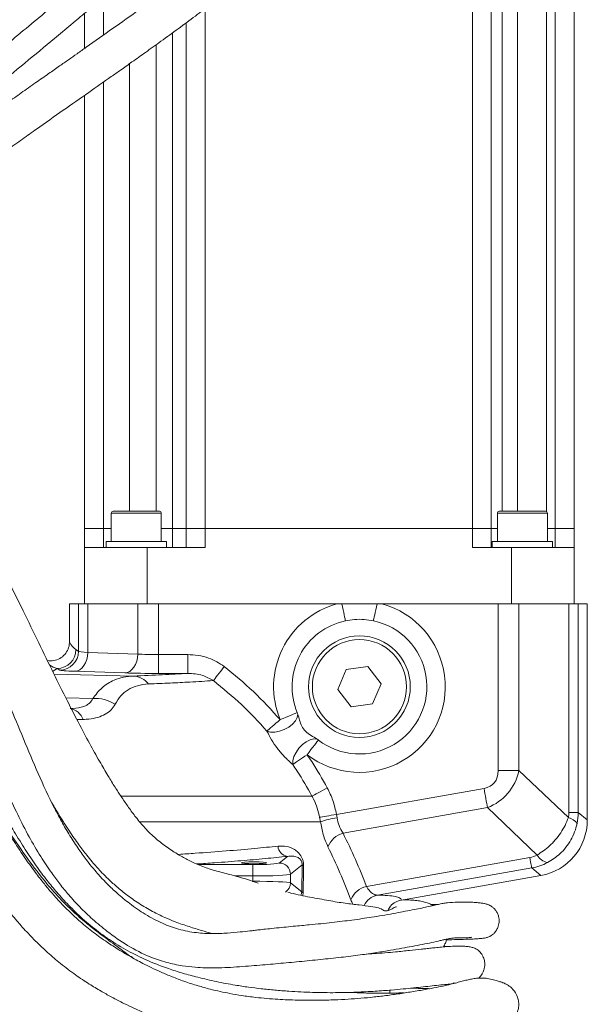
# Model space of a CAD drawing. Header units: millimetres. Extents: x 0 to 8410, y 0 to 5940.
# Tile 77 of 180: x 3820 to 3971, y 2914 to 3176. Entities that reach past the tile are written whole.
import ezdxf

# ---------------------------------------------------------------- set-up
doc = ezdxf.new("R2010")
doc.units = ezdxf.units.MM
doc.header["$LTSCALE"] = 10

msp = doc.modelspace()

# ---------------------------------------------------------------- linework, layer by layer
at = {"color": 8, "linetype": 'Continuous', "lineweight": 0}
for p, q in [((3940.03, 3040.87), (3940.03, 3202.87)), ((3947.96, 3202.87), (3947.96, 3045.47)), ((3951.97, 3045.47), (3951.97, 3202.87)), ((3959.66, 3191.47), (3959.66, 3045.42)), ((3962.03, 3040.87), (3962.03, 3191.47)), ((3842.03, 3181.99), (3842.03, 3171.99)), ((3869.03, 3179.02), (3869.03, 3040.87)), ((3860.43, 3040.87), (3860.43, 3172.64)), ((3856.04, 3169.46), (3856.04, 3045.47)), ((3848.96, 3045.47), (3848.96, 3164.4)), ((3842.03, 3159.51), (3842.03, 3040.87)), ((3844.26, 3044.97), (3844.13, 3044.97)), ((3857.4, 3044.97), (3844.26, 3044.97)), ((3954.6, 3044.97), (3946.66, 3044.97)), ((3959.93, 3044.97), (3954.6, 3044.97)), ((3842.03, 3040.87), (3842.03, 3035.87)), ((3860.43, 3035.87), (3860.43, 3040.87)), ((3869.03, 3040.87), (3869.03, 3035.87)), ((3940.03, 3035.87), (3940.03, 3040.87)), ((3962.03, 3035.87), (3962.03, 3040.87)), ((3835.43, 3008.26), (3835.43, 3020.87)), ((3837.91, 3020.87), (3837.91, 3007.96)), ((3851.17, 3007.52), (3851.17, 3020.87)), ((3856.68, 3020.87), (3856.68, 3007.39)), ((3946.88, 2976.56), (3946.88, 3020.87)), ((3952.38, 3020.87), (3952.38, 2976.56)), ((3965.64, 2965.46), (3965.64, 3020.87)), ((3968.13, 3020.87), (3968.13, 2965.46)), ((3834.75, 3008.72), (3835.43, 3008.26)), ((3837.91, 3007.96), (3851.17, 3007.52)), ((3856.68, 3002.4), (3856.68, 3007.39)), ((3856.68, 3007.39), (3864.42, 3007.39)), ((3864.42, 3002.4), (3864.42, 3007.39)), ((3829.76, 3003.72), (3828.56, 3002.89)), ((3828.92, 3002.21), (3850.05, 3001.7)), ((3830.44, 3003.27), (3829.76, 3003.72)), ((3847.73, 3002.52), (3834.47, 3002.96)), ((3864.42, 3002.4), (3856.68, 3002.4)), ((3839.21, 2995.69), (3832.06, 2995.89)), ((3836.66, 2990.17), (3835, 2990.14)), ((3952.38, 2976.56), (3946.88, 2976.56)), ((3952.38, 2976.56), (3965.5, 2964.07)), ((3846.78, 2969.78), (3897.43, 2969.78)), ((3903.93, 2964.93), (3943.11, 2971.84)), ((3903.93, 2964.93), (3904.07, 2964.03)), ((3944.01, 2966.72), (3905.67, 2959.96)), ((3957.24, 2954.12), (3944.01, 2966.72)), ((3968.13, 2965.46), (3965.64, 2965.46)), ((3968.13, 2965.46), (3970.53, 2963.44)), ((3831.49, 2962.99), (3831.03, 2962.99)), ((3899.66, 2962.99), (3851.72, 2962.99)), ((3899.66, 2962.99), (3899.45, 2964.15)), ((3867.23, 2951.57), (3881.72, 2951.57)), ((3881.72, 2951.57), (3881.72, 2948.57)), ((3888.69, 2952.01), (3890.9, 2953.78)), ((3894.81, 2951.52), (3891.68, 2949.02)), ((3894.69, 2944.32), (3894.81, 2951.52)), ((3911.91, 2945.8), (3955.28, 2953.45)), ((3891.68, 2949.02), (3891.68, 2946.72)), ((3955.76, 2950.69), (3914.78, 2943.47)), ((3958.15, 2948.69), (3955.76, 2950.69)), ((3881.72, 2948.57), (3876.98, 2948.57)), ((3881.72, 2947.17), (3881.72, 2948.57)), ((3881.72, 2947.17), (3881.72, 2947)), ((3891.68, 2946.72), (3894.69, 2944.32)), ((3895.08, 2944.09), (3895, 2943.35))]:
    msp.add_line(p, q, dxfattribs=at)
at = {"color": 7, "linetype": 'Continuous', "lineweight": 0}
for p, q in [((3945.03, 3202.87), (3945.03, 3040.87)), ((3967.03, 3191.47), (3967.03, 3040.87)), ((3837.03, 3168.46), (3837.03, 3177.78)), ((3864.03, 3040.87), (3864.03, 3175.29)), ((3837.03, 3040.87), (3837.03, 3156)), ((3844.13, 3044.97), (3844.13, 3037.47)), ((3844.63, 3045.47), (3856.9, 3045.47)), ((3857.4, 3037.47), (3857.4, 3044.97)), ((3946.66, 3044.97), (3946.66, 3037.47)), ((3947.16, 3045.47), (3954.5, 3045.47)), ((3954.5, 3045.47), (3959.43, 3045.47)), ((3959.93, 3037.47), (3959.93, 3044.97)), ((3837.03, 3035.87), (3837.03, 3040.87)), ((3837.03, 3040.87), (3842.03, 3040.87)), ((3842.03, 3040.87), (3844.13, 3040.87)), ((3857.4, 3040.87), (3860.43, 3040.87)), ((3860.43, 3040.87), (3864.03, 3040.87)), ((3864.03, 3035.87), (3864.03, 3040.87)), ((3864.03, 3040.87), (3869.03, 3040.87)), ((3869.03, 3040.87), (3940.03, 3040.87)), ((3940.03, 3040.87), (3945.03, 3040.87)), ((3945.03, 3040.87), (3945.03, 3035.87)), ((3945.03, 3040.87), (3946.66, 3040.87)), ((3959.93, 3040.87), (3962.03, 3040.87)), ((3962.03, 3040.87), (3967.03, 3040.87)), ((3967.03, 3040.87), (3967.03, 3035.87)), ((3837.03, 3035.87), (3837.03, 3020.87)), ((3853.7, 3035.87), (3837.03, 3035.87)), ((3842.76, 3037.47), (3842.76, 3035.87)), ((3858.76, 3037.47), (3842.76, 3037.47)), ((3853.7, 3020.87), (3853.7, 3035.87)), ((3853.7, 3035.87), (3869.03, 3035.87)), ((3858.76, 3035.87), (3858.76, 3037.47)), ((3940.03, 3035.87), (3950.36, 3035.87)), ((3945.29, 3037.47), (3945.29, 3035.87)), ((3953.29, 3037.47), (3945.29, 3037.47)), ((3950.36, 3035.87), (3950.36, 3020.87)), ((3967.03, 3035.87), (3950.36, 3035.87)), ((3961.29, 3037.47), (3953.29, 3037.47)), ((3961.29, 3035.87), (3961.29, 3037.47)), ((3967.03, 3020.87), (3967.03, 3035.87)), ((3833.03, 3020.87), (3833.03, 3010.74)), ((3835.43, 3020.87), (3833.03, 3020.87)), ((3837.91, 3020.87), (3835.43, 3020.87)), ((3851.17, 3020.87), (3837.91, 3020.87)), ((3856.68, 3020.87), (3851.17, 3020.87)), ((3856.68, 3020.87), (3904.07, 3020.87)), ((3904.07, 3020.87), (3905.36, 3020.87)), ((3905.36, 3020.87), (3914.69, 3020.87)), ((3914.69, 3020.87), (3915.98, 3020.87)), ((3915.98, 3020.87), (3946.88, 3020.87)), ((3952.38, 3020.87), (3946.88, 3020.87)), ((3955.56, 3020.87), (3952.38, 3020.87)), ((3959.93, 3020.87), (3955.56, 3020.87)), ((3965.64, 3020.87), (3959.93, 3020.87)), ((3968.13, 3020.87), (3965.64, 3020.87)), ((3970.53, 3020.87), (3968.13, 3020.87)), ((3970.53, 2963.44), (3970.53, 3020.87)), ((3912.27, 3004.19), (3906.54, 3003.47)), ((3915.76, 2999.59), (3912.27, 3004.19)), ((3906.54, 3003.47), (3904.3, 2998.15)), ((3913.52, 2994.27), (3915.76, 2999.59)), ((3904.3, 2998.15), (3907.79, 2993.55)), ((3907.79, 2993.55), (3913.52, 2994.27)), ((3921.17, 2942.17), (3958.15, 2948.69)), ((3934.99, 2920.08), (3935.52, 2920.11)), ((3918.14, 2917.45), (3918.1, 2918.22))]:
    msp.add_line(p, q, dxfattribs=at)
at = {"color": 8, "linetype": 'Continuous', "lineweight": 0, "flags": 128}
for points in [[(3906.32, 3016.37), (3906.27, 3016.6), (3906.2, 3016.94), (3906.1, 3017.4), (3905.98, 3017.96), (3905.84, 3018.6), (3905.69, 3019.32), (3905.53, 3020.08), (3905.36, 3020.87)], [(3913.74, 3016.37), (3913.79, 3016.6), (3913.86, 3016.94), (3913.96, 3017.4), (3914.08, 3017.96), (3914.21, 3018.6), (3914.36, 3019.32), (3914.53, 3020.08), (3914.69, 3020.87)], [(3834.47, 3002.96), (3835.13, 3003.08), (3835.77, 3003.38), (3836.36, 3003.85), (3836.87, 3004.47), (3837.3, 3005.22), (3837.63, 3006.08), (3837.83, 3007), (3837.91, 3007.96)], [(3847.73, 3002.52), (3848.39, 3002.64), (3849.03, 3002.94), (3849.62, 3003.41), (3850.13, 3004.03), (3850.56, 3004.78), (3850.89, 3005.64), (3851.09, 3006.56), (3851.17, 3007.52)], [(3871.24, 3000.48), (3871.43, 3000.73), (3871.68, 3001.06), (3872, 3001.46), (3872.36, 3001.93), (3872.76, 3002.45), (3873.2, 3003.01), (3873.66, 3003.6), (3874.13, 3004.2)], [(3885.47, 2987.07), (3886.42, 2986.82), (3887.56, 2986.81), (3888.8, 2987.05), (3890.06, 2987.51), (3891.24, 2988.15), (3892.26, 2988.94), (3893.03, 2989.82), (3893.51, 2990.72), (3893.66, 2991.57)], [(3893.51, 2992), (3893.29, 2991.9), (3892.94, 2991.76), (3892.47, 2991.56), (3891.91, 2991.33), (3891.25, 2991.06), (3890.54, 2990.76), (3889.77, 2990.44), (3888.99, 2990.11)], [(3885.47, 2987.07), (3885.71, 2987.28), (3886.03, 2987.56), (3886.41, 2987.89), (3886.86, 2988.27), (3887.34, 2988.69), (3887.87, 2989.15), (3888.42, 2989.63), (3888.99, 2990.11)], [(3892.31, 2978.2), (3892.34, 2979.18), (3892.64, 2980.27), (3893.2, 2981.41), (3893.97, 2982.5), (3894.89, 2983.46), (3895.91, 2984.24), (3896.95, 2984.76), (3897.92, 2985), (3898.77, 2984.93)], [(3896.14, 2980.8), (3896.66, 2981.47), (3897.16, 2982.13), (3897.64, 2982.75), (3898.07, 2983.31), (3898.44, 2983.79), (3898.75, 2984.19), (3898.98, 2984.49), (3899.13, 2984.68)], [(3896.14, 2980.8), (3895.53, 2980.38), (3894.94, 2979.98), (3894.37, 2979.59), (3893.83, 2979.23), (3893.35, 2978.9), (3892.93, 2978.62), (3892.58, 2978.38), (3892.31, 2978.2)], [(3897.43, 2969.78), (3897.72, 2969.94), (3898.1, 2970.14), (3898.54, 2970.38), (3899.05, 2970.65), (3899.62, 2970.95), (3900.22, 2971.28), (3900.85, 2971.62), (3901.49, 2971.96)], [(3944.01, 2966.72), (3943.91, 2967.27), (3943.81, 2967.85), (3943.7, 2968.47), (3943.59, 2969.11), (3943.47, 2969.77), (3943.35, 2970.45), (3943.23, 2971.14), (3943.11, 2971.84)], [(3899.45, 2964.15), (3899.79, 2964.21), (3900.21, 2964.29), (3900.71, 2964.37), (3901.27, 2964.47), (3901.89, 2964.58), (3902.54, 2964.69), (3903.23, 2964.81), (3903.93, 2964.93)], [(3955.76, 2950.69), (3955.75, 2950.78), (3955.72, 2950.94), (3955.68, 2951.18), (3955.62, 2951.5), (3955.55, 2951.89), (3955.47, 2952.34), (3955.38, 2952.87), (3955.28, 2953.45)]]:
    msp.add_lwpolyline(points, dxfattribs=at)
at = {"color": 7, "linetype": 'Continuous', "lineweight": 0}
for radius in [13.5, 12.5]:
    msp.add_circle((3910.03, 2998.87), radius, dxfattribs=at)
for centre, radius, start, end in [((3844.63, 3044.97), 0.5, 90, 180), ((3856.9, 3044.97), 0.5, 0, 90), ((3947.16, 3044.97), 0.5, 90, 180), ((3959.43, 3044.97), 0.5, 0, 90), ((3910.03, 2998.87), 17.89, 101.9709, 202.5961), ((3910.03, 2998.87), 17.89, 232.462, 78.0291), ((3888.99, 2990.11), 4.9, 17.3235, 22.5961), ((3896.14, 2980.8), 4.9, 52.462, 57.5677)]:
    msp.add_arc(centre, radius, start, end, dxfattribs=at)
at = {"color": 8, "linetype": 'Continuous', "lineweight": 0}
for centre, radius, start, end in [((3910.03, 2998.87), 22.79, 105.1479, 202.5961), ((3910.03, 2998.87), 22.79, 232.462, 74.8521), ((3829.75, 3008.73), 5.01, 270.1442, 359.8995), ((3830.42, 3008.27), 5.01, 270.1443, 359.8994), ((3849.7, 2996.23), 5.48, 37.6245, 86.3488), ((3840.1, 2986.64), 9.09, 56.2281, 95.6209), ((3832.41, 2988.58), 4.53, 20.5227, 80.1561), ((3907.26, 2940.68), 23.56, 97.766, 108.8057), ((3964.68, 2960.39), 3.77, 33.6872, 77.4664), ((3907.55, 2953.88), 6.37, 107.2508, 157.4608), ((3891.27, 2956.62), 2.87, 182.3605, 262.5364), ((3960.76, 2956.1), 4.04, 209.2252, 258.7668), ((3888.67, 2949), 3.01, 0.3675, 89.5539), ((3895.34, 2951.91), 0.655, 216.2973, 256.7701), ((3888.67, 2946.74), 3.01, 305.3562, 359.6086), ((3895.21, 2944.75), 0.675, 220.437, 259.1807), ((3913.24, 2940.06), 5.89, 102.9593, 158.2762), ((3915.73, 2938.7), 4.86, 101.3251, 155.3391)]:
    msp.add_arc(centre, radius, start, end, dxfattribs=at)
for centre, major_axis, ratio, start_param, end_param in [((3834.76, 3015.72), (-1.42, 7.36), 0.443672, 2.223926, 2.728951), ((3843.42, 3008.29), (8, 0), 0.056746, 3.193953, 3.953171), ((3856.68, 3007.85), (8, 0), 0.056746, 3.953171, 4.712389), ((3829.77, 3015.72), (-3.01, 12.07), 0.663835, 2.5414, 2.78128), ((3843.42, 3003.29), (13, 0), 0.034921, 3.193953, 3.953171), ((3856.68, 3002.85), (13, 0), 0.034921, 3.953171, 4.712389), ((3936.71, 2981.66), (8.95, -8.53), 0.566304, 5.887801, 6.777911), ((3936.71, 2981.66), (12.23, -11.65), 0.888032, 5.887801, 6.777911), ((3958.27, 2965.78), (6.93, -2.7), 0.933924, 0.148312, 0.348491), ((3952.76, 2965.78), (14.47, -5.33), 0.969061, 0.141708, 0.341886), ((3953.71, 2960.62), (-3.84, 6.32), 0.940339, 2.790782, 3.089513), ((3881.72, 2952.06), (7, 0), 0.069927, 4.712389, 6.195919), ((3952.81, 2965.74), (-7.73, 13.29), 0.972249, 2.799361, 3.098092), ((3881.72, 2949.06), (10, 0), 0.048949, 4.712389, 6.195919), ((3881.72, 2946.68), (10, 0), 0.048949, 0.087266, 1.570796)]:
    msp.add_ellipse(centre, major_axis=major_axis, ratio=ratio, start_param=start_param, end_param=end_param, dxfattribs=at)
at = {"color": 7, "linetype": 'Continuous', "lineweight": 0}
msp.add_ellipse((3955.51, 2963.47), major_axis=(11.52, -9.66), ratio=0.997668, start_param=5.586203, end_param=6.980168, dxfattribs=at)
msp.add_ellipse((3882.03, 2952.07), major_axis=(3.45, 0), ratio=0.069927, dxfattribs=at)
for points, knots in [([(3891.48, 3228.74), (3891.47, 3229.04), (3891.46, 3229.59), (3891.17, 3230.42), (3890.68, 3231.13), (3890.04, 3231.7), (3889.34, 3232.11), (3888.42, 3232.43), (3887.44, 3232.51), (3886.36, 3232.27), (3885.65, 3231.88), (3885.02, 3231.44), (3884.02, 3230.61), (3882.29, 3228.93), (3879.96, 3226.5), (3876.8, 3223.23), (3873.19, 3219.55), (3869, 3215.41), (3864.06, 3210.69), (3859.19, 3206.16), (3854.78, 3202.16), (3851.23, 3199.01), (3847.9, 3196.1), (3844.85, 3193.46), (3841.7, 3190.76), (3838.19, 3187.77), (3834.04, 3184.27), (3829.38, 3180.37), (3824.19, 3176.05), (3818.5, 3171.32), (3812.6, 3166.43), (3806.91, 3161.7), (3802.05, 3157.65), (3798.05, 3154.29), (3794.64, 3151.41), (3791.19, 3148.45), (3787.5, 3145.24), (3784.19, 3142.28), (3781.51, 3139.79), (3779.61, 3137.96), (3778.13, 3136.48), (3777.1, 3135.43), (3776.26, 3134.55), (3775.42, 3133.64), (3774.53, 3132.65), (3773.68, 3131.65), (3772.93, 3130.73), (3772.26, 3129.86), (3771.98, 3129.45), (3771.83, 3129.23)], [0, 0, 0, 0, 0.014527, 0.026597, 0.036404, 0.044095, 0.049832, 0.053929, 0.058576, 0.064418, 0.073028, 0.083934, 0.101247, 0.129357, 0.168226, 0.206935, 0.246847, 0.289585, 0.335099, 0.382512, 0.410573, 0.435827, 0.458267, 0.477977, 0.495335, 0.518104, 0.543049, 0.570536, 0.601026, 0.634361, 0.670064, 0.703974, 0.734504, 0.756502, 0.776387, 0.797344, 0.821708, 0.848559, 0.86604, 0.881559, 0.894492, 0.905154, 0.911611, 0.921227, 0.93464, 0.947234, 0.962144, 0.97962, 1, 1, 1, 1]), ([(3786.88, 3116.29), (3786.89, 3116.28), (3786.89, 3116.25), (3787.22, 3116.6), (3787.75, 3117.17), (3788.49, 3117.97), (3789.42, 3118.94), (3790.46, 3120.01), (3791.74, 3121.29), (3793.48, 3122.98), (3795.95, 3125.26), (3798.8, 3127.78), (3801.97, 3130.44), (3805.25, 3133.06), (3808.67, 3135.69), (3812.4, 3138.48), (3816.36, 3141.38), (3820.43, 3144.3), (3825.39, 3147.83), (3831.25, 3151.95), (3837.88, 3156.6), (3842.96, 3160.16), (3846.79, 3162.86), (3849.82, 3165.01), (3853.4, 3167.55), (3857.5, 3170.5), (3861.93, 3173.72), (3866.27, 3176.94), (3870.15, 3179.86), (3873.38, 3182.34), (3875.98, 3184.38), (3878.16, 3186.12), (3880.19, 3187.76), (3882.32, 3189.51), (3884.63, 3191.44), (3887.54, 3193.93), (3891.08, 3197.04), (3895.04, 3200.62), (3898.87, 3204.2), (3902.38, 3207.57), (3905.55, 3210.71), (3908.4, 3213.59), (3910.92, 3216.18), (3913.15, 3218.49), (3915.09, 3220.52), (3916.68, 3222.19), (3918.07, 3223.63), (3919.2, 3224.82), (3919.78, 3225.46), (3920.13, 3225.89), (3920.39, 3226.27), (3920.67, 3226.77), (3920.9, 3227.38), (3921.04, 3228), (3921.11, 3228.5), (3921.12, 3229.05), (3921.04, 3229.91), (3920.67, 3231.14), (3919.66, 3232.58), (3918.15, 3233.6), (3916.76, 3233.95), (3915.9, 3233.96), (3915.48, 3233.93), (3915.12, 3233.88), (3914.73, 3233.79), (3914.15, 3233.61), (3913.76, 3233.41), (3913.25, 3233.11), (3912.48, 3232.52), (3911.63, 3231.65), (3910.78, 3230.76), (3909.58, 3229.51), (3908.07, 3227.93), (3906.33, 3226.12), (3904.48, 3224.19), (3902.44, 3222.07), (3899.78, 3219.37), (3896.35, 3215.95), (3892.07, 3211.8), (3887.31, 3207.36), (3881.65, 3202.28), (3874.98, 3196.61), (3867.28, 3190.47), (3859.5, 3184.58), (3851.91, 3179.03), (3844.61, 3173.81), (3839.02, 3169.86), (3835.12, 3167.12), (3832.76, 3165.46), (3830.24, 3163.7), (3827.33, 3161.66), (3823.92, 3159.27), (3820.28, 3156.7), (3816.77, 3154.22), (3813.64, 3151.98), (3810.94, 3150.04), (3808.31, 3148.13), (3805.53, 3146.08), (3802.36, 3143.7), (3799.01, 3141.13), (3795.72, 3138.5), (3792.75, 3136.01), (3790.15, 3133.76), (3788.07, 3131.87), (3786.42, 3130.33), (3785.32, 3129.27), (3784.49, 3128.46), (3783.7, 3127.67), (3782.69, 3126.65), (3781.53, 3125.44), (3780.33, 3124.13), (3779.22, 3122.87), (3778.33, 3121.77), (3778.1, 3121.45), (3777.98, 3121.27)], [0, 0, 0, 0, 0.004702, 0.012025, 0.018778, 0.024948, 0.032219, 0.038327, 0.043197, 0.051488, 0.061082, 0.072213, 0.081663, 0.091396, 0.100857, 0.109954, 0.121363, 0.131797, 0.141188, 0.158965, 0.175707, 0.190545, 0.196751, 0.20432, 0.213298, 0.223685, 0.23547, 0.247319, 0.2576, 0.266308, 0.273451, 0.27909, 0.284673, 0.290857, 0.297643, 0.305275, 0.317485, 0.331143, 0.34472, 0.357917, 0.370676, 0.382927, 0.39459, 0.406121, 0.41779, 0.429712, 0.441255, 0.454555, 0.46963, 0.475106, 0.479617, 0.48324, 0.486111, 0.487347, 0.48851, 0.489657, 0.490845, 0.49375, 0.497422, 0.501331, 0.504598, 0.505974, 0.506578, 0.507146, 0.508323, 0.509763, 0.513926, 0.518769, 0.526335, 0.53973, 0.551678, 0.562868, 0.575059, 0.585562, 0.59507, 0.605482, 0.616862, 0.63246, 0.649318, 0.666364, 0.683333, 0.705624, 0.727367, 0.74809, 0.767568, 0.785863, 0.803308, 0.809351, 0.814988, 0.820886, 0.828108, 0.836627, 0.846329, 0.855423, 0.863092, 0.870176, 0.876212, 0.88352, 0.892196, 0.901869, 0.911504, 0.920974, 0.929112, 0.936749, 0.943006, 0.947928, 0.950208, 0.953695, 0.958479, 0.964501, 0.971703, 0.980033, 0.989467, 1, 1, 1, 1]), ([(3777.61, 3125.48), (3777.71, 3125.62), (3777.9, 3125.9), (3778.53, 3126.7), (3779.48, 3127.84), (3780.85, 3129.38), (3782.63, 3131.24), (3784.43, 3133.04), (3786.21, 3134.75), (3787.96, 3136.38), (3789.97, 3138.21), (3792.32, 3140.29), (3795.17, 3142.78), (3798.42, 3145.57), (3802.22, 3148.79), (3807.51, 3153.23), (3814.22, 3158.82), (3822.15, 3165.39), (3828.96, 3171.04), (3834.36, 3175.55), (3838.22, 3178.78), (3841.46, 3181.51), (3844.29, 3183.91), (3847.29, 3186.46), (3850.76, 3189.45), (3854.81, 3192.97), (3859.15, 3196.82), (3863.58, 3200.83), (3867.77, 3204.72), (3871.51, 3208.27), (3874.74, 3211.4), (3877.88, 3214.5), (3880.91, 3217.57), (3883.86, 3220.62), (3885.87, 3222.71), (3887.1, 3223.97), (3887.9, 3224.77), (3888.38, 3225.24), (3888.48, 3225.44), (3888.44, 3225.53), (3888.44, 3225.54)], [0, 0, 0, 0, 0.0235111, 0.0443608, 0.0630259, 0.0876449, 0.1088805, 0.1269668, 0.1424492, 0.1569705, 0.1705207, 0.1897416, 0.2092434, 0.2316729, 0.2572018, 0.2858977, 0.3361738, 0.3868893, 0.4372116, 0.4658986, 0.4909443, 0.5122238, 0.5298411, 0.5477495, 0.5731337, 0.6022473, 0.6354169, 0.6727515, 0.7118608, 0.748631, 0.7826901, 0.8138131, 0.8527649, 0.8897625, 0.9265334, 0.9406037, 0.9551337, 0.97275, 0.9943813, 1, 1, 1, 1]), ([(3755.07, 3109.06), (3754.98, 3108.73), (3754.7, 3107.72), (3754.52, 3105.92), (3754.45, 3103.63), (3754.57, 3101.33), (3754.84, 3098.96), (3755.24, 3096.4), (3755.9, 3093.28), (3756.95, 3089.54), (3758.56, 3085.12), (3760.59, 3080.17), (3762.79, 3075.1), (3764.91, 3070.46), (3766.8, 3066.54), (3768.38, 3063.36), (3769.73, 3060.67), (3771.21, 3057.76), (3773.09, 3054.09), (3775.47, 3049.53), (3778.17, 3044.59), (3781.09, 3039.61), (3784.18, 3034.78), (3787.41, 3029.87), (3790.55, 3025.01), (3793.43, 3020.25), (3796.11, 3015.55), (3798.87, 3010.43), (3801.64, 3004.97), (3804.17, 2999.64), (3806.43, 2994.64), (3808.67, 2989.53), (3811.1, 2983.8), (3813.7, 2977.55), (3816.41, 2971.14), (3819.22, 2964.91), (3822.19, 2959.1), (3825.22, 2953.92), (3827.98, 2949.77), (3830.48, 2946.39), (3832.95, 2943.36), (3835.84, 2940.2), (3839.24, 2936.94), (3843.45, 2933.44), (3848.51, 2929.92), (3853.82, 2927.18), (3858.75, 2925.53), (3862.76, 2924.7), (3866.18, 2924.31), (3868.88, 2924.16), (3871.25, 2924.13), (3873.74, 2924.17), (3876.66, 2924.32), (3879.78, 2924.55), (3883.79, 2924.89), (3888.61, 2925.3), (3894.26, 2925.82), (3899.8, 2926.37), (3905.17, 2926.94), (3910.21, 2927.56), (3914.6, 2928.19), (3918.22, 2928.8), (3921.32, 2929.36), (3924.13, 2929.88), (3926.82, 2930.39), (3929.33, 2930.89), (3931.17, 2931.3), (3932.41, 2931.61), (3933.22, 2931.8), (3933.89, 2931.93), (3934.47, 2932.02), (3935.03, 2932.08), (3935.65, 2932.11), (3936.36, 2932.13), (3937.17, 2932.14), (3938.03, 2932.14), (3938.87, 2932.15), (3939.51, 2932.19), (3939.85, 2932.24), (3939.88, 2932.31), (3939.89, 2932.34)], [0, 0, 0, 0, 0.005101, 0.015576, 0.026208, 0.03737, 0.046235, 0.056469, 0.068085, 0.081045, 0.095288, 0.110614, 0.125414, 0.13801, 0.14852, 0.157005, 0.163492, 0.170006, 0.180166, 0.192604, 0.206267, 0.219872, 0.233434, 0.246897, 0.261654, 0.274683, 0.286725, 0.300544, 0.316359, 0.33067, 0.342816, 0.355698, 0.370626, 0.387372, 0.40422, 0.420606, 0.436565, 0.451364, 0.464123, 0.472959, 0.482318, 0.492993, 0.504892, 0.5177, 0.53463, 0.552429, 0.564763, 0.576175, 0.585601, 0.593089, 0.598827, 0.605781, 0.615002, 0.624948, 0.634439, 0.653001, 0.672489, 0.693659, 0.715905, 0.737888, 0.758779, 0.777775, 0.794906, 0.812425, 0.831328, 0.851772, 0.873544, 0.884697, 0.894588, 0.903131, 0.910247, 0.916733, 0.92451, 0.933148, 0.943125, 0.954523, 0.967443, 0.981376, 0.993258, 1, 1, 1, 1]), ([(3933.11, 2931.6), (3934.07, 2931.62), (3936.35, 2931.67), (3938.75, 2931.75), (3940.63, 2931.83), (3941.81, 2931.9), (3942.76, 2931.99), (3943.57, 2932.12), (3944.27, 2932.33), (3944.9, 2932.63), (3945.4, 2932.98), (3945.77, 2933.32), (3945.97, 2933.54), (3946.12, 2933.73), (3946.34, 2934.02), (3946.76, 2934.72), (3947.1, 2935.83), (3947.13, 2936.94), (3947, 2937.73), (3946.79, 2938.41), (3946.44, 2939.12), (3945.92, 2939.8), (3945.19, 2940.46), (3944.32, 2940.93), (3943.42, 2941.21), (3942.61, 2941.35), (3941.6, 2941.47), (3940.49, 2941.55), (3938.72, 2941.63), (3936.13, 2941.64), (3933.71, 2941.51), (3932.15, 2941.27), (3930.95, 2941.02), (3929.67, 2940.7), (3928.08, 2940.35), (3926.15, 2939.95), (3923.99, 2939.53), (3921.59, 2939.07), (3918.95, 2938.57), (3916.22, 2938.08), (3913.44, 2937.63), (3910.77, 2937.22), (3908.16, 2936.86), (3905.46, 2936.52), (3902.73, 2936.2), (3899.79, 2935.88), (3897.1, 2935.62), (3894.65, 2935.39), (3892.41, 2935.18), (3889.97, 2934.94), (3887.52, 2934.7), (3885.3, 2934.46), (3883.53, 2934.27), (3882.12, 2934.1), (3880.46, 2933.91), (3878.11, 2933.64), (3874.84, 2933.34), (3870.98, 2933.19), (3866.65, 2933.42), (3862.15, 2934.25), (3857.56, 2935.92), (3853.2, 2938.26), (3849.19, 2941.03), (3845.83, 2943.79), (3843.21, 2946.27), (3841.26, 2948.33), (3839.6, 2950.23), (3837.84, 2952.41), (3835.72, 2955.29), (3833.42, 2958.78), (3831.14, 2962.6), (3828.12, 2968.2), (3824.68, 2975.7), (3820.86, 2984.96), (3817.07, 2994.07), (3813.16, 3002.99), (3808.98, 3011.71), (3804.25, 3020.62), (3798.92, 3029.59), (3793.03, 3038.42), (3787.6, 3047.09), (3783.68, 3054.34), (3780.9, 3059.69), (3779.15, 3063.1), (3777.52, 3066.3), (3775.99, 3069.37), (3774.41, 3072.62), (3772.86, 3075.9), (3771.21, 3079.56), (3769.49, 3083.52), (3767.8, 3087.6), (3766.31, 3091.54), (3765.23, 3095.08), (3764.57, 3098.13), (3764.1, 3101.15), (3763.89, 3103.9), (3764.01, 3105.83), (3764.23, 3106.97), (3764.43, 3107.57), (3764.62, 3107.96), (3764.75, 3108.17), (3764.88, 3108.35), (3764.96, 3108.46), (3764.95, 3108.47), (3764.94, 3108.47)], [0, 0, 0, 0, 0.016048, 0.038235, 0.050948, 0.063383, 0.074472, 0.083772, 0.092335, 0.098906, 0.103602, 0.105283, 0.106575, 0.106856, 0.1073, 0.109083, 0.112021, 0.114486, 0.115986, 0.117158, 0.119741, 0.122698, 0.12607, 0.132743, 0.140742, 0.149893, 0.159097, 0.168172, 0.17712, 0.197727, 0.217517, 0.228249, 0.238779, 0.25098, 0.265344, 0.277998, 0.291734, 0.306224, 0.319534, 0.334326, 0.346948, 0.357616, 0.36844, 0.377975, 0.387973, 0.39778, 0.407822, 0.414217, 0.421162, 0.428672, 0.436461, 0.442961, 0.447937, 0.451368, 0.454562, 0.461542, 0.470688, 0.480961, 0.492104, 0.504134, 0.514966, 0.526701, 0.53781, 0.547311, 0.555096, 0.561056, 0.565424, 0.57108, 0.578798, 0.587867, 0.597021, 0.606204, 0.626691, 0.646786, 0.666327, 0.685868, 0.70528, 0.724454, 0.746704, 0.768294, 0.788591, 0.807694, 0.817094, 0.824393, 0.830506, 0.838516, 0.845051, 0.852548, 0.86103, 0.870544, 0.881136, 0.892006, 0.90273, 0.913282, 0.923591, 0.93853, 0.952914, 0.959831, 0.966459, 0.972781, 0.978954, 0.986596, 0.995835, 1, 1, 1, 1]), ([(3936.06, 2907.98), (3936.77, 2908), (3938.91, 2908.04), (3941.89, 2908.16), (3945.19, 2908.38), (3947.85, 2908.75), (3949.23, 2909.2), (3949.83, 2909.56), (3950.14, 2909.8), (3950.41, 2910.05), (3950.65, 2910.3), (3950.81, 2910.47), (3951.15, 2910.87), (3951.61, 2911.55), (3951.99, 2912.43), (3952.23, 2913.25), (3952.34, 2914.2), (3952.31, 2915.21), (3952.01, 2916.52), (3951.37, 2917.78), (3950.37, 2918.91), (3949.67, 2919.42), (3948.87, 2919.9), (3948, 2920.25), (3947.07, 2920.57), (3945.94, 2920.91), (3944.53, 2921.27), (3942.97, 2921.47), (3941.54, 2921.45), (3940.16, 2921.26), (3938.9, 2920.99), (3937.61, 2920.67), (3936.23, 2920.29), (3934.62, 2919.86), (3932.72, 2919.42), (3930.37, 2918.92), (3927.47, 2918.38), (3924.07, 2917.8), (3920.41, 2917.23), (3916.74, 2916.72), (3913.15, 2916.31), (3909.65, 2915.99), (3906.11, 2915.76), (3902.35, 2915.59), (3898.17, 2915.51), (3893.51, 2915.55), (3888.26, 2915.75), (3883.26, 2916.18), (3878.98, 2916.75), (3875.83, 2917.29), (3873.03, 2917.86), (3870.2, 2918.52), (3866.99, 2919.41), (3863.61, 2920.51), (3860.34, 2921.74), (3857.44, 2922.97), (3854.85, 2924.17), (3852.66, 2925.27), (3850.65, 2926.34), (3848.51, 2927.54), (3845.91, 2929.09), (3842.8, 2931.09), (3839.37, 2933.55), (3836.04, 2936.26), (3833.19, 2938.88), (3831.01, 2941.09), (3829.43, 2942.81), (3827.94, 2944.51), (3826.14, 2946.68), (3823.71, 2949.82), (3820.89, 2953.79), (3817.88, 2958.37), (3813.83, 2964.91), (3808.95, 2973.34), (3803.83, 2982.92), (3799.29, 2991.9), (3795.23, 3000.16), (3791.15, 3008.49), (3787.1, 3016.84), (3783.22, 3025.07), (3779.68, 3032.86), (3776.49, 3039.86), (3773.64, 3045.92), (3771.43, 3050.54), (3769.78, 3054.04), (3768.42, 3056.96), (3766.86, 3060.39), (3765.03, 3064.51), (3763.33, 3068.49), (3761.91, 3072.09), (3760.8, 3075.21), (3759.81, 3078.18), (3758.84, 3081.17), (3758.06, 3083.94), (3757.44, 3086.43), (3757.01, 3088.21), (3756.7, 3089.47), (3756.49, 3090.32), (3756.3, 3091.08), (3756.11, 3091.77), (3755.9, 3092.55), (3755.61, 3093.6), (3755.22, 3095.01), (3754.78, 3096.74), (3754.41, 3098.62), (3754.19, 3099.92), (3754.08, 3100.58)], [0, 0, 0, 0, 0.011317, 0.034136, 0.056251, 0.083006, 0.108895, 0.114881, 0.119557, 0.122939, 0.124171, 0.125118, 0.125845, 0.128292, 0.130088, 0.13212, 0.133748, 0.136013, 0.139427, 0.144045, 0.14696, 0.151496, 0.158019, 0.166511, 0.176866, 0.188021, 0.2025, 0.214535, 0.224381, 0.232338, 0.239809, 0.247181, 0.255755, 0.265145, 0.275885, 0.28786, 0.302828, 0.318941, 0.33415, 0.347979, 0.360555, 0.371982, 0.382635, 0.39381, 0.405645, 0.418177, 0.431603, 0.445987, 0.454902, 0.462337, 0.468327, 0.474587, 0.482061, 0.490749, 0.498212, 0.505119, 0.511436, 0.516803, 0.521182, 0.52638, 0.5331, 0.541377, 0.551299, 0.561424, 0.569937, 0.576719, 0.581649, 0.585005, 0.591379, 0.599837, 0.610514, 0.622479, 0.634697, 0.659227, 0.683976, 0.70273, 0.721753, 0.740829, 0.759799, 0.778542, 0.79619, 0.811721, 0.825188, 0.836744, 0.842828, 0.848752, 0.856481, 0.865988, 0.876956, 0.884487, 0.892646, 0.901618, 0.910561, 0.922027, 0.932591, 0.941881, 0.946457, 0.950562, 0.954192, 0.957347, 0.960473, 0.964974, 0.972041, 0.98069, 0.990321, 1, 1, 1, 1]), ([(3742.47, 3098.01), (3742.64, 3097.05), (3742.98, 3095.23), (3743.48, 3092.87), (3744.01, 3091), (3744.41, 3089.53), (3744.77, 3088.23), (3745.1, 3086.93), (3745.48, 3085.37), (3745.96, 3083.43), (3746.57, 3080.98), (3747.37, 3078.06), (3748.44, 3074.7), (3749.62, 3071.17), (3750.91, 3067.53), (3752.45, 3063.67), (3754.17, 3059.65), (3755.93, 3055.68), (3757.57, 3052.09), (3758.91, 3049.21), (3760.02, 3046.85), (3761.13, 3044.49), (3762.5, 3041.61), (3764.18, 3038.06), (3766.1, 3034), (3768.14, 3029.59), (3770.12, 3025.26), (3772.04, 3021.05), (3773.87, 3017.08), (3775.6, 3013.35), (3777.13, 3010.11), (3778.43, 3007.4), (3779.65, 3004.84), (3781.01, 3002.04), (3782.68, 2998.6), (3784.6, 2994.69), (3786.57, 2990.7), (3788.36, 2987.12), (3789.83, 2984.2), (3791.11, 2981.69), (3792.78, 2978.46), (3795.11, 2974.01), (3798.32, 2968.11), (3802.09, 2961.44), (3805.7, 2955.38), (3808.96, 2950.22), (3811.53, 2946.41), (3813.94, 2943.04), (3816.05, 2940.28), (3817.82, 2938.08), (3819.27, 2936.38), (3820.65, 2934.82), (3822.29, 2933.04), (3824.5, 2930.77), (3827.35, 2928.07), (3830.77, 2925.15), (3834.47, 2922.36), (3838.06, 2919.95), (3841.22, 2918.05), (3843.87, 2916.57), (3846.12, 2915.39), (3848.34, 2914.28), (3850.88, 2913.09), (3853.81, 2911.81), (3857.69, 2910.23), (3862.5, 2908.49), (3868.28, 2906.73), (3873.99, 2905.43), (3878.91, 2904.64), (3882.87, 2904.19), (3885.98, 2903.94), (3888.83, 2903.78), (3891.64, 2903.69), (3894.77, 2903.63), (3898.24, 2903.63), (3902.04, 2903.7), (3906.02, 2903.84), (3910.23, 2904.1), (3914.68, 2904.5), (3919.31, 2905.06), (3924.04, 2905.75), (3927.99, 2906.39), (3931.1, 2906.93), (3933.36, 2907.37), (3935.21, 2907.77), (3936.69, 2908.13), (3937.9, 2908.44), (3939.17, 2908.78), (3940.62, 2909.18), (3942.19, 2909.55), (3943.47, 2909.7), (3944.23, 2909.54), (3944.54, 2909.27), (3944.51, 2909.18), (3944.5, 2909.15)], [0, 0, 0, 0, 0.015166, 0.028612, 0.037468, 0.045026, 0.052213, 0.059224, 0.067182, 0.077783, 0.089676, 0.102573, 0.11573, 0.127908, 0.139299, 0.15042, 0.161572, 0.172797, 0.182763, 0.190462, 0.195789, 0.201622, 0.209285, 0.218751, 0.229904, 0.241602, 0.253702, 0.264214, 0.274898, 0.285147, 0.293822, 0.300839, 0.306925, 0.314403, 0.323477, 0.334756, 0.346296, 0.356139, 0.364213, 0.370557, 0.376931, 0.391161, 0.408048, 0.427409, 0.449003, 0.461125, 0.47306, 0.483364, 0.492038, 0.499102, 0.504571, 0.508854, 0.514856, 0.522957, 0.533041, 0.544948, 0.557899, 0.569206, 0.578716, 0.586502, 0.592585, 0.598227, 0.6056, 0.614236, 0.6228, 0.637663, 0.653452, 0.669294, 0.683664, 0.693744, 0.702302, 0.710108, 0.718304, 0.726917, 0.738289, 0.750373, 0.763472, 0.778245, 0.794828, 0.81336, 0.834024, 0.857018, 0.871967, 0.885277, 0.896822, 0.90647, 0.9141, 0.921096, 0.932803, 0.946017, 0.960856, 0.977508, 0.993864, 1, 1, 1, 1]), ([(3883.11, 2946.67), (3882.78, 2946.78), (3881.05, 2947.35), (3878.01, 2948.34), (3873.93, 2949.39), (3870.98, 2950.15), (3868.46, 2951.04), (3866.66, 2951.78), (3864.6, 2952.77), (3861.96, 2954.21), (3858.97, 2956.11), (3855.9, 2958.49), (3853.15, 2961.16), (3850.76, 2964), (3848.74, 2966.72), (3846.99, 2969.28), (3845.26, 2971.94), (3843.39, 2974.97), (3841.16, 2978.75), (3838.55, 2983.4), (3835.57, 2988.97), (3832.27, 2995.42), (3828.66, 3002.72), (3824.8, 3010.68), (3820.84, 3018.82), (3816.97, 3026.65), (3813.43, 3033.77), (3810.27, 3040.11), (3807.49, 3045.7), (3805.03, 3050.65), (3802.83, 3055.04), (3800.9, 3058.85), (3799.39, 3061.83), (3798.25, 3064.1), (3797.41, 3065.78), (3796.6, 3067.4), (3795.65, 3069.33), (3794.37, 3071.95), (3792.89, 3075.06), (3791.32, 3078.47), (3789.79, 3081.87), (3788.34, 3085.27), (3787.04, 3088.47), (3785.95, 3091.39), (3785.15, 3093.87), (3784.63, 3095.83), (3784.29, 3097.38), (3784.06, 3098.58), (3783.92, 3099.32), (3783.85, 3099.65), (3783.79, 3099.61), (3783.77, 3099.61)], [0, 0, 0, 0, 0.0082369, 0.0427526, 0.0740849, 0.1115694, 0.126435, 0.1414586, 0.1581611, 0.1762823, 0.1961396, 0.2152376, 0.2354544, 0.2530004, 0.2682536, 0.2825763, 0.2955522, 0.3112013, 0.330315, 0.353428, 0.3808249, 0.4125865, 0.4478802, 0.4869155, 0.5283114, 0.5670755, 0.6030817, 0.6354671, 0.6641804, 0.6891988, 0.7107534, 0.7292392, 0.7449932, 0.7541338, 0.7622905, 0.7694989, 0.7776185, 0.7903786, 0.8074953, 0.8228978, 0.8402925, 0.8581353, 0.8754711, 0.8924455, 0.9094121, 0.9268252, 0.9446889, 0.9628267, 0.9805689, 0.9962257, 1, 1, 1, 1]), ([(3757.02, 3089.52), (3757.18, 3088.68), (3757.5, 3087.05), (3758.26, 3084.22), (3759.13, 3081.36), (3760.13, 3078.5), (3761.29, 3075.42), (3762.62, 3072.15), (3764.08, 3068.76), (3765.59, 3065.38), (3767.09, 3062.13), (3768.56, 3059.02), (3770.05, 3055.92), (3771.85, 3052.23), (3774.34, 3047.18), (3777.39, 3041.11), (3780.8, 3034.4), (3783.93, 3028.22), (3786.66, 3022.79), (3789, 3018.1), (3791.33, 3013.41), (3793.84, 3008.33), (3796.31, 3003.31), (3798.6, 2998.6), (3800.66, 2994.35), (3802.84, 2989.86), (3805.27, 2984.91), (3808.28, 2978.87), (3811.62, 2972.37), (3815.08, 2965.96), (3818.24, 2960.47), (3821.21, 2955.67), (3824.12, 2951.34), (3826.92, 2947.54), (3829.78, 2944.04), (3832.9, 2940.62), (3836.58, 2937.07), (3840.78, 2933.61), (3845.41, 2930.41), (3850.26, 2927.68), (3854.95, 2925.55), (3859.19, 2923.96), (3863.15, 2922.69), (3867.42, 2921.53), (3872.12, 2920.45), (3876.62, 2919.62), (3880.54, 2919.01), (3884.04, 2918.57), (3887.63, 2918.2), (3892.25, 2917.85), (3897.78, 2917.59), (3903.8, 2917.52), (3909.32, 2917.66), (3914.23, 2917.92), (3918.31, 2918.23), (3921.65, 2918.53), (3924.44, 2918.82), (3927, 2919.1), (3929.44, 2919.38), (3931.71, 2919.63), (3933.46, 2919.8), (3934.43, 2919.87), (3934.94, 2919.93), (3935.03, 2920.09), (3935.07, 2920.17)], [0, 0, 0, 0, 0.0135621, 0.0263794, 0.0381028, 0.048801, 0.0586054, 0.0704669, 0.081162, 0.090771, 0.1019247, 0.110938, 0.1190889, 0.1300739, 0.1443083, 0.1647738, 0.1853332, 0.2055993, 0.2213172, 0.2350848, 0.2487195, 0.2644604, 0.2817352, 0.2949324, 0.3076334, 0.3207793, 0.3361509, 0.3532341, 0.376646, 0.3968759, 0.4139871, 0.429507, 0.4441247, 0.4578556, 0.4693975, 0.4826801, 0.4977087, 0.5138804, 0.5308471, 0.5484941, 0.5645894, 0.5784579, 0.5912972, 0.6048596, 0.6219742, 0.6391656, 0.6519532, 0.6642182, 0.6774887, 0.691793, 0.7169775, 0.7434284, 0.76973, 0.7960322, 0.8219178, 0.8429563, 0.8634778, 0.8838771, 0.905127, 0.9273131, 0.9505914, 0.9653759, 0.9821966, 1, 1, 1, 1]), ([(3913.74, 3016.37), (3912.91, 3016.51), (3911.25, 3016.79), (3908.74, 3016.79), (3907.11, 3016.51), (3906.32, 3016.37)], [0, 0, 0, 0, 0.335491, 0.677786, 1, 1, 1, 1]), ([(3833.03, 3010.74), (3833.03, 3010.65), (3833.02, 3010.01), (3832.74, 3008.8), (3831.85, 3007.36), (3830.51, 3006.28), (3828.92, 3005.76), (3827.72, 3005.63), (3827.17, 3005.82), (3827.16, 3005.83)], [0, 0, 0, 0, 0.030302, 0.223014, 0.415118, 0.607269, 0.800094, 0.993662, 1, 1, 1, 1]), ([(3893.66, 2991.57), (3893.82, 2991.03), (3894.14, 2989.96), (3894.64, 2988.34), (3895.67, 2986.9), (3897.19, 2985.9), (3898.24, 2985.26), (3898.77, 2984.93)], [0, 0, 0, 0, 0.192416, 0.385058, 0.575925, 0.786425, 1, 1, 1, 1]), ([(3828.38, 2967.96), (3828.99, 2966.93), (3830.49, 2964.37), (3832.87, 2960.65), (3835.35, 2957.06), (3837.39, 2954.36), (3838.95, 2952.44), (3840.17, 2951.04), (3841.43, 2949.66), (3843.07, 2947.99), (3845.31, 2945.9), (3848.15, 2943.57), (3851.51, 2941.2), (3855, 2939.15), (3858.24, 2937.56), (3861.54, 2936.2), (3864.83, 2935.07), (3868.05, 2934.1), (3870.01, 2933.52), (3870.94, 2933.24)], [0, 0, 0, 0, 0.0538272, 0.132129, 0.1988318, 0.2515507, 0.2865922, 0.3130075, 0.3376229, 0.3746217, 0.4238035, 0.4845158, 0.5534066, 0.6274589, 0.693711, 0.7529602, 0.8400851, 0.9234819, 1, 1, 1, 1]), ([(3813.6, 2965.45), (3814.75, 2963.69), (3817.48, 2959.56), (3821.86, 2953.15), (3826.43, 2947.1), (3830.68, 2942.31), (3834.32, 2938.74), (3837.74, 2935.82), (3840.93, 2933.34), (3843.7, 2931.29), (3846.13, 2929.5), (3848.05, 2928.08), (3849.25, 2927.21), (3849.74, 2926.86)], [0, 0, 0, 0, 0.1131655, 0.2666333, 0.4201193, 0.5266794, 0.62194, 0.7078667, 0.7863177, 0.8584183, 0.9111414, 0.9641012, 1, 1, 1, 1]), ([(3919.9, 2940.32), (3919.88, 2940.34), (3919.82, 2940.38), (3919.41, 2940.25), (3918.43, 2939.69), (3917.05, 2939.1), (3916.31, 2939.48), (3915.32, 2940.1), (3913.18, 2940.48), (3909.87, 2940.88), (3906.16, 2941.3), (3901.91, 2942), (3897.09, 2942.92), (3893.33, 2943.59), (3891.29, 2944.18), (3891.04, 2944.25)], [0, 0, 0, 0, 0.037188, 0.082161, 0.17341, 0.261908, 0.34897, 0.433476, 0.514648, 0.595383, 0.68656, 0.787577, 0.890935, 0.986653, 1, 1, 1, 1]), ([(3917.59, 2939.42), (3917.8, 2939.81), (3918.28, 2940.7), (3919.55, 2941.71), (3920.63, 2942.01), (3921.17, 2942.17)], [0, 0, 0, 0, 0.283882, 0.641938, 1, 1, 1, 1]), ([(3929.58, 2940.69), (3929.45, 2940.77), (3928.9, 2941.12), (3927.93, 2941.47), (3926.63, 2941.82), (3925.2, 2942.04), (3923.56, 2942.17), (3922.37, 2942.24), (3921.67, 2942.25), (3921.66, 2942.25)], [0, 0, 0, 0, 0.044634, 0.190788, 0.356401, 0.543691, 0.755375, 0.994789, 1, 1, 1, 1]), ([(3930.69, 2940.95), (3930.61, 2940.95), (3930.15, 2940.95), (3929.59, 2940.95), (3929.13, 2940.95)], [0, 0, 0, 0, 0.191163, 1, 1, 1, 1]), ([(3932.4, 2929.82), (3932.41, 2929.84), (3932.51, 2930.01), (3932.79, 2930.61), (3933.05, 2931.21), (3933.12, 2931.67), (3933.13, 2931.77)], [0, 0, 0, 0, 0.035218, 0.373749, 0.850734, 1, 1, 1, 1]), ([(3941.7, 2921.42), (3941.7, 2921.42), (3941.74, 2921.45), (3941.82, 2921.53), (3941.91, 2921.62), (3941.99, 2921.71), (3942.06, 2921.79), (3942.16, 2921.9), (3942.35, 2922.15), (3942.72, 2922.69), (3943.08, 2923.49), (3943.3, 2924.51), (3943.32, 2925.35), (3943.21, 2926.1), (3943.04, 2926.75), (3942.77, 2927.36), (3942.3, 2928.12), (3941.63, 2928.8), (3940.8, 2929.32), (3939.87, 2929.64), (3938.83, 2929.82), (3937.71, 2929.89), (3936.14, 2929.92), (3934.28, 2929.87), (3932.32, 2929.73), (3930.62, 2929.56), (3929.12, 2929.39), (3927.76, 2929.25), (3925.94, 2929.05), (3923.36, 2928.77), (3920.09, 2928.43), (3916.84, 2928.14), (3914.25, 2927.94), (3912.48, 2927.85), (3911.82, 2927.81)], [0, 0, 0, 0, 0.001797, 0.00727, 0.010727, 0.011778, 0.012182, 0.013957, 0.01592, 0.020883, 0.031794, 0.039529, 0.049087, 0.054533, 0.060393, 0.066952, 0.075054, 0.097444, 0.129037, 0.169857, 0.219506, 0.276344, 0.330881, 0.404675, 0.470072, 0.527819, 0.57858, 0.622934, 0.661371, 0.748164, 0.839724, 0.901297, 0.963028, 1, 1, 1, 1]), ([(3933.56, 2929.81), (3933.55, 2929.81), (3933.25, 2929.82), (3932.83, 2929.82), (3932.4, 2929.82)], [0, 0, 0, 0, 0.011646, 1, 1, 1, 1]), ([(3921.89, 2917.47), (3921.44, 2917.47), (3919.67, 2917.47), (3916.64, 2917.43), (3912.92, 2917.44), (3909.96, 2917.5), (3908.06, 2917.6), (3907.36, 2917.64)], [0, 0, 0, 0, 0.111805, 0.440286, 0.674396, 0.88057, 1, 1, 1, 1]), ([(3928.59, 2918.6), (3928.58, 2918.6), (3928.3, 2918.63), (3927.35, 2918.67), (3925.75, 2918.71), (3924.26, 2918.72), (3923.55, 2918.73)], [0, 0, 0, 0, 0.014658, 0.321536, 0.673608, 1, 1, 1, 1]), ([(3934.03, 2919.74), (3933.86, 2919.74), (3933.5, 2919.73), (3933.06, 2919.73), (3932.83, 2919.73)], [0, 0, 0, 0, 0.484056, 1, 1, 1, 1])]:
    msp.add_open_spline(points, degree=3, knots=knots, dxfattribs=at)
at = {"color": 8, "linetype": 'Continuous', "lineweight": 0}
for points, knots in [([(3864.42, 3007.39), (3865.35, 3007.35), (3867.24, 3007.26), (3869.83, 3006.57), (3872.18, 3005.57), (3873.47, 3004.66), (3874.13, 3004.2)], [0, 0, 0, 0, 0.2684959, 0.5447908, 0.7695272, 1, 1, 1, 1]), ([(3874.13, 3004.2), (3876.76, 3002.05), (3882.06, 2997.72), (3886.67, 2992.66), (3888.99, 2990.11)], [0, 0, 0, 0, 0.497606, 1, 1, 1, 1]), ([(3839.21, 2995.69), (3839.98, 2996.71), (3841.55, 2998.79), (3844.42, 3000.51), (3847.29, 3001.46), (3849.12, 3001.62), (3850.05, 3001.7)], [0, 0, 0, 0, 0.299922, 0.608551, 0.802912, 1, 1, 1, 1]), ([(3850.05, 3001.7), (3852.67, 3001.81), (3857.94, 3002.03), (3862.25, 3002.27), (3864.42, 3002.4)], [0, 0, 0, 0, 0.497733, 1, 1, 1, 1]), ([(3871.24, 3000.48), (3870.29, 3001.01), (3868.17, 3002.19), (3865.76, 3002.32), (3864.42, 3002.4)], [0, 0, 0, 0, 0.444168, 1, 1, 1, 1]), ([(3854.04, 2999.58), (3853.03, 2999.47), (3850.99, 2999.26), (3848.54, 2998.14), (3846.54, 2996.49), (3845.62, 2994.97), (3845.15, 2994.2)], [0, 0, 0, 0, 0.246525, 0.500358, 0.747405, 1, 1, 1, 1]), ([(3871.24, 3000.48), (3869.21, 3000.35), (3865.69, 3000.13), (3859.83, 2999.83), (3855.97, 2999.66), (3854.04, 2999.58)], [0, 0, 0, 0, 0.404874, 0.701768, 1, 1, 1, 1]), ([(3885.47, 2987.07), (3883.27, 2989.47), (3878.86, 2994.29), (3873.78, 2998.41), (3871.24, 3000.48)], [0, 0, 0, 0, 0.497547, 1, 1, 1, 1]), ([(3833.19, 2993.04), (3834.22, 2993.11), (3835.78, 2993.21), (3837.38, 2993.8), (3838.55, 2994.52), (3838.96, 2995.25), (3839.21, 2995.69)], [0, 0, 0, 0, 0.3563075, 0.5332313, 0.716125, 1, 1, 1, 1]), ([(3845.15, 2994.2), (3844.83, 2993.69), (3844.17, 2992.65), (3842.58, 2991.48), (3840.58, 2990.65), (3838.56, 2990.25), (3837.17, 2990.19), (3836.66, 2990.17)], [0, 0, 0, 0, 0.215122, 0.437041, 0.650108, 0.869791, 1, 1, 1, 1]), ([(3892.31, 2978.2), (3891.56, 2978.86), (3890.2, 2980.07), (3888.21, 2982.42), (3886.59, 2984.82), (3885.84, 2986.31), (3885.47, 2987.07)], [0, 0, 0, 0, 0.285201, 0.520584, 0.755418, 1, 1, 1, 1]), ([(3896.14, 2980.8), (3896.55, 2980.19), (3898.47, 2977.33), (3900.16, 2974.32), (3901.49, 2971.96)], [0, 0, 0, 0, 0.213403, 1, 1, 1, 1]), ([(3897.43, 2969.78), (3896.16, 2972.03), (3894.54, 2974.89), (3892.7, 2977.62), (3892.31, 2978.2)], [0, 0, 0, 0, 0.786554, 1, 1, 1, 1]), ([(3899.45, 2964.15), (3899.27, 2964.97), (3898.9, 2966.62), (3898.13, 2968.48), (3897.58, 2969.5), (3897.43, 2969.78)], [0, 0, 0, 0, 0.417408, 0.843287, 1, 1, 1, 1]), ([(3901.49, 2971.96), (3902.04, 2970.85), (3903.13, 2968.61), (3903.66, 2966.17), (3903.93, 2964.93)], [0, 0, 0, 0, 0.4935717, 1, 1, 1, 1]), ([(3901.67, 2956.32), (3901.45, 2956.81), (3900.99, 2957.82), (3900.24, 2960.01), (3899.89, 2961.83), (3899.66, 2962.99)], [0, 0, 0, 0, 0.263219, 0.533632, 1, 1, 1, 1]), ([(3904.07, 2964.03), (3904.22, 2963.31), (3904.55, 2961.74), (3905.28, 2960.58), (3905.67, 2959.96)], [0, 0, 0, 0, 0.46054, 1, 1, 1, 1]), ([(3957.24, 2954.12), (3958.33, 2954.86), (3960.06, 2956.03), (3962.09, 2958.16), (3963.49, 2960.01), (3964.68, 2962), (3965.22, 2963.37), (3965.5, 2964.07)], [0, 0, 0, 0, 0.304159, 0.477726, 0.655853, 0.825823, 1, 1, 1, 1]), ([(3967.82, 2962.48), (3967.62, 2961.74), (3967.24, 2960.23), (3966.23, 2958.11), (3964.9, 2956.14), (3962.93, 2953.97), (3961.12, 2952.84), (3959.98, 2952.13)], [0, 0, 0, 0, 0.17231, 0.349001, 0.522307, 0.700184, 1, 1, 1, 1]), ([(3905.67, 2959.96), (3906.79, 2957.63), (3909.06, 2952.97), (3910.96, 2948.19), (3911.91, 2945.8)], [0, 0, 0, 0, 0.499646, 1, 1, 1, 1]), ([(3862.03, 2954.3), (3863.49, 2954.4), (3867.87, 2954.69), (3874.72, 2955.21), (3882.09, 2955.84), (3886.38, 2956.29), (3888.41, 2956.5)], [0, 0, 0, 0, 0.146734, 0.440352, 0.735577, 1, 1, 1, 1]), ([(3888.41, 2956.5), (3889.16, 2956.53), (3890.66, 2956.58), (3892.44, 2955.9), (3893.78, 2954.89), (3894.54, 2953.95), (3895.01, 2952.81), (3895.18, 2951.99), (3895.19, 2951.48), (3895.19, 2951.27)], [0, 0, 0, 0, 0.281059, 0.561075, 0.680605, 0.832315, 0.895212, 0.958838, 1, 1, 1, 1]), ([(3907.76, 2942.24), (3906.82, 2944.64), (3904.96, 2949.39), (3902.76, 2954.03), (3901.67, 2956.32)], [0, 0, 0, 0, 0.5062765, 1, 1, 1, 1]), ([(3890.9, 2953.78), (3888.97, 2953.58), (3885.11, 2953.18), (3878.6, 2952.61), (3872.52, 2952.14), (3868.39, 2951.86), (3866.78, 2951.75)], [0, 0, 0, 0, 0.273161, 0.546321, 0.823823, 1, 1, 1, 1]), ([(3894.81, 2951.52), (3894.82, 2951.61), (3894.82, 2951.71), (3894.8, 2951.89), (3894.77, 2952.07), (3894.69, 2952.38), (3894.42, 2952.91), (3893.99, 2953.29), (3893.24, 2953.71), (3892.22, 2953.93), (3891.36, 2953.83), (3890.9, 2953.78)], [0, 0, 0, 0, 0.021496, 0.025954, 0.045354, 0.065923, 0.113002, 0.25447, 0.378807, 0.671686, 1, 1, 1, 1]), ([(3895.19, 2951.27), (3895.16, 2949.31), (3895.12, 2946.92), (3895.09, 2944.52), (3895.08, 2944.09)], [0, 0, 0, 0, 0.820476, 1, 1, 1, 1]), ([(3894.46, 2943.46), (3894.52, 2943.58), (3894.61, 2943.74), (3894.68, 2944.07), (3894.69, 2944.25), (3894.69, 2944.32)], [0, 0, 0, 0, 0.554119, 0.830972, 1, 1, 1, 1]), ([(3911.91, 2945.8), (3912.03, 2945.59), (3912.52, 2944.73), (3913.52, 2943.67), (3914.36, 2943.53), (3914.78, 2943.47)], [0, 0, 0, 0, 0.140521, 0.567131, 1, 1, 1, 1]), ([(3908.26, 2941.08), (3908.23, 2941.12), (3908.06, 2941.44), (3907.9, 2941.87), (3907.76, 2942.24)], [0, 0, 0, 0, 0.1316138, 1, 1, 1, 1]), ([(3914.78, 2943.47), (3915.74, 2943.44), (3917.66, 2943.39), (3919.6, 2943.12), (3920.89, 2942.74), (3921.08, 2942.36), (3921.17, 2942.17)], [0, 0, 0, 0, 0.247666, 0.495331, 0.747665, 1, 1, 1, 1])]:
    msp.add_open_spline(points, degree=3, knots=knots, dxfattribs=at)

doc.saveas('drawing.dxf')
